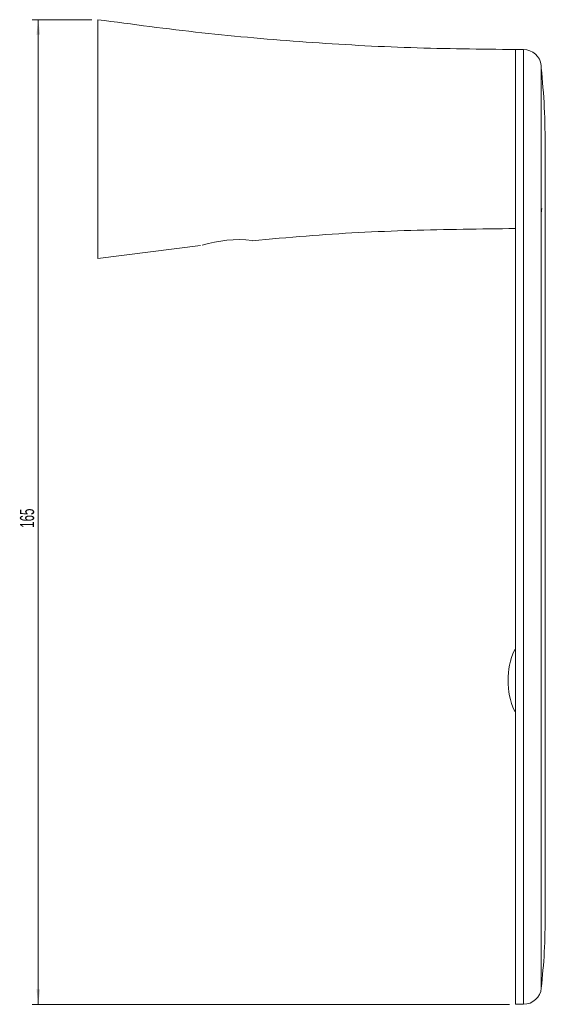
# Model space of a CAD drawing. Header units: millimetres. Extents: x -598 to 246, y 15 to 615.
# Tile 4 of 4: x 117 to 205, y 450 to 615. Entities that reach past the tile are written whole.
import ezdxf

# ---------------------------------------------------------------- set-up
doc = ezdxf.new("R2010")
doc.units = ezdxf.units.MM
doc.styles.add('SLDTEXTSTYLE0', font='TXT', dxfattribs={"width": 0.605})
doc.dimstyles.new('SLDDIMSTYLE1', dxfattribs={"dimtxt": 2.311487, "dimasz": 2.5, "dimexe": 0, "dimexo": 0.0625, "dimgap": 0.577872, "dimtad": 1, "dimtoh": 1, "dimrnd": 1e-09, "dimzin": 12, "dimdsep": 46, "dimtxsty": 'SLDTEXTSTYLE0', "dimsah": 1, "dimcen": 0.09, "dimadec": 0, "dimazin": 0, "dimtfac": 1, "dimtofl": 0, "dimtmove": 0, "dimatfit": 3, "dimfxl": 1, "dimfrac": 2, "dimtolj": 1, "dimtzin": 12, "dimarcsym": 0})

# ---------------------------------------------------------------- blocks, each defined once
blk = doc.blocks.new('*D3')
at = {"color": 7, "linetype": 'Continuous', "lineweight": 0}
for p, q in [((129.18, 615.14), (119.18, 615.14)), ((120.18, 615.14), (120.18, 450.14)), ((199.18, 450.14), (119.18, 450.14))]:
    blk.add_line(p, q, dxfattribs=at)
for points in [[(120.18, 615.14), (119.87, 612.64), (120.49, 612.64)], [(120.18, 450.14), (120.49, 452.64), (119.87, 452.64)]]:
    blk.add_solid(points, dxfattribs=at)
at = {"color": 7, "linetype": 'Continuous', "lineweight": 0, "insert": (117.11, 530), "char_height": 2.381, "attachment_point": 1, "rotation": 90, "style": 'SLDTEXTSTYLE0'}
blk.add_mtext('165', dxfattribs=at)

msp = doc.modelspace()

# ---------------------------------------------------------------- linework, layer by layer
at = {"color": 7, "linetype": 'Continuous', "lineweight": 15}
for p, q in [((201.523, 610.145), (200.18, 610.145)), ((130.18, 575.145), (147.355, 577.299)), ((200.18, 450.145), (201.531, 450.145))]:
    msp.add_line(p, q, dxfattribs=at)
at = {"color": 8, "linetype": 'Continuous', "lineweight": 15, "flags": 128}
msp.add_lwpolyline([(201.523, 450.18), (201.523, 450.151), (201.523, 450.506), (201.523, 451.417), (201.523, 452.89), (201.523, 454.947), (201.523, 457.605), (201.523, 460.908), (201.523, 464.692), (201.523, 469.156), (201.523, 474.431), (201.523, 480.554), (201.523, 485.638), (201.523, 491.266), (201.523, 495.393), (201.523, 499.788), (201.523, 504.515), (201.523, 509.518), (201.523, 513.313), (201.523, 517.23), (201.523, 521.304), (201.523, 525.467), (201.523, 529.55), (201.523, 533.665), (201.523, 538.225), (201.523, 542.754), (201.523, 547.101), (201.523, 551.351), (201.523, 555.535), (201.523, 559.574), (201.523, 565.814), (201.523, 571.619), (201.523, 577.07), (201.523, 582.046), (201.523, 587.438), (201.523, 592.188), (201.523, 597.137), (201.523, 601.236), (201.523, 603.645), (201.523, 605.661), (201.523, 607.284), (201.523, 608.541), (201.523, 609.436), (201.523, 609.97), (201.523, 610.145), (201.523, 610.145)], dxfattribs=at)
at = {"color": 7, "linetype": 'Continuous', "lineweight": 15}
for centre, radius, start, end in [((201.523, 607.145), 3, 6.26291, 90), ((153.805, 558.045), 20.242, 83.67002, 107.61186), ((211.655, 504.416), 12.725, 156.4672, 203.5328), ((200.08, 509.457), 0.1, 0, 156.4672), ((200.08, 499.375), 0.1, 203.5328, 0), ((201.523, 453.145), 3, 270.08377, 354.40974)]:
    msp.add_arc(centre, radius, start, end, dxfattribs=at)
for points, knots in [([(200.18, 610.145), (194.325, 610.205), (182.619, 610.324), (165.084, 611.307), (147.588, 612.826), (135.983, 614.372), (130.18, 615.145)], [0, 0, 0, 0, 0.2500584, 0.5, 0.7499416, 1, 1, 1, 1]), ([(130.18, 615.145), (130.18, 615.145), (130.18, 615.032), (130.18, 614.545), (130.18, 613.79), (130.18, 612.499), (130.18, 610.484), (130.18, 608.166), (130.18, 606.203), (130.18, 604.688), (130.18, 603.141), (130.18, 601.569), (130.18, 599.978), (130.18, 598.374), (130.18, 596.762), (130.18, 595.684), (130.18, 594.606), (130.18, 593.528), (130.18, 591.916), (130.18, 590.312), (130.18, 588.721), (130.18, 587.149), (130.18, 585.601), (130.18, 584.086), (130.18, 582.124), (130.18, 579.805), (130.18, 577.791), (130.18, 576.499), (130.18, 575.745), (130.18, 575.257), (130.18, 575.145), (130.18, 575.145)], [0, 0, 0, 0, 0.01562505, 0.0312501, 0.04687514, 0.06250019, 0.09375029, 0.12500038, 0.14062543, 0.15625048, 0.17187553, 0.18750057, 0.20312562, 0.21875067, 0.23437572, 0.25000077, 0.25000077, 0.26562572, 0.28125067, 0.29687562, 0.31250057, 0.32812553, 0.34375048, 0.35937543, 0.37500038, 0.40625029, 0.43750019, 0.45312514, 0.4687501, 0.48437505, 0.50000002, 0.50000002, 0.50000002, 0.50000002]), ([(200.18, 610.145), (200.18, 610.068), (200.18, 609.917), (200.18, 608.719), (200.18, 606.896), (200.18, 604.47), (200.18, 601.549), (200.18, 598.222), (200.18, 594.473), (200.18, 590.348), (200.18, 585.894), (200.18, 581.343), (200.18, 576.767), (200.18, 571.868), (200.18, 566.661), (200.18, 561.163), (200.18, 555.894), (200.18, 550.887), (200.18, 545.736), (200.18, 540.473), (200.18, 535.152), (200.18, 530.222), (200.18, 525.384), (200.18, 520.338), (200.18, 514.862), (200.18, 509.443), (200.18, 504.128), (200.18, 498.943), (200.18, 493.539), (200.18, 488.288), (200.18, 483.22), (200.18, 478.366), (200.18, 473.549), (200.18, 468.858), (200.18, 464.4), (200.18, 460.384), (200.18, 456.9), (200.18, 454.03), (200.18, 451.858), (200.18, 450.423), (200.18, 450.241), (200.18, 450.149)], [0, 0, 0, 0, 0.0390162, 0.0766921, 0.1128324, 0.1471873, 0.1795704, 0.2098868, 0.23811, 0.2667641, 0.2930105, 0.3169777, 0.3388195, 0.3587253, 0.3815804, 0.4020202, 0.4203804, 0.4369512, 0.4519979, 0.4697682, 0.4857384, 0.5002098, 0.5139927, 0.5291322, 0.5458798, 0.5645975, 0.5809742, 0.5990911, 0.6192247, 0.6416943, 0.662866, 0.6862295, 0.7120053, 0.7403736, 0.771482, 0.8054226, 0.84003, 0.8770736, 0.9163598, 0.9575621, 1, 1, 1, 1]), ([(200.18, 608.529), (200.18, 608.249), (200.18, 607.577), (200.18, 605.917), (200.18, 603.686), (200.18, 601.09), (200.18, 598.213), (200.18, 596.14), (200.18, 595.145)], [0, 0, 0, 0, 0.14974398, 0.35962342, 0.54839085, 0.71529666, 0.86330466, 1, 1, 1, 1]), ([(204.505, 607.472), (204.505, 607.439), (204.505, 607.373), (204.505, 606.833), (204.505, 605.964), (204.505, 604.724), (204.505, 603.116), (204.505, 601.131), (204.505, 598.447), (204.505, 594.823), (204.505, 590.274), (204.505, 585.285), (204.505, 580.393), (204.505, 575.335), (204.505, 570.207), (204.505, 564.51), (204.505, 559.15), (204.505, 554.414), (204.505, 550.489), (204.505, 546.376), (204.505, 542.142), (204.505, 537.828), (204.505, 533.651), (204.505, 529.599), (204.505, 525.725), (204.505, 521.873), (204.505, 518.054), (204.505, 514.273), (204.505, 510.195), (204.505, 505.889), (204.505, 501.404), (204.505, 497.105), (204.505, 492.433), (204.505, 487.54), (204.505, 482.07), (204.505, 476.71), (204.505, 471.593), (204.505, 467.136), (204.505, 463.297), (204.505, 460.077), (204.505, 457.459), (204.505, 455.437), (204.505, 453.973), (204.505, 453.117), (204.505, 452.756), (204.505, 452.841), (204.505, 452.852)], [0, 0, 0, 0, 0.026071, 0.0521441, 0.0782621, 0.1045219, 0.130832, 0.1569116, 0.1830497, 0.2194393, 0.2560448, 0.285488, 0.3151139, 0.3381112, 0.3612511, 0.3849521, 0.4089133, 0.4222343, 0.4356254, 0.4492634, 0.4629994, 0.476338, 0.489787, 0.5016455, 0.5135871, 0.5254396, 0.5373703, 0.5495319, 0.5617663, 0.577622, 0.5936029, 0.6099247, 0.6263424, 0.6497753, 0.6733938, 0.7043479, 0.7355555, 0.767407, 0.7994267, 0.8319995, 0.8646973, 0.8972596, 0.92992, 0.9624776, 0.9951223, 1, 1, 1, 1]), ([(205.18, 593.377), (205.149, 595.773), (205.088, 600.567), (204.7, 604.884), (204.505, 607.043)], [0, 0, 0, 0, 0.4996291, 1, 1, 1, 1]), ([(205.18, 595.11), (205.18, 595.093), (205.18, 595.055), (205.18, 594.486), (205.18, 593.743), (205.18, 593.377)], [0, 0, 0, 0, 0.2989231, 0.6549178, 1, 1, 1, 1]), ([(205.18, 465.265), (205.18, 465.471), (205.18, 465.871), (205.18, 467.307), (205.18, 469.22), (205.18, 471.57), (205.18, 474.241), (205.18, 477.314), (205.18, 480.757), (205.18, 484.541), (205.18, 488.33), (205.18, 492.049), (205.18, 495.888), (205.18, 499.817), (205.18, 503.807), (205.18, 507.496), (205.18, 511.185), (205.18, 514.855), (205.18, 518.489), (205.18, 521.8), (205.18, 524.959), (205.18, 528.103), (205.18, 531.098), (205.18, 534.048), (205.18, 537.112), (205.18, 540.628), (205.18, 544.115), (205.18, 547.537), (205.18, 550.863), (205.18, 554.144), (205.18, 557.36), (205.18, 560.493), (205.18, 563.806), (205.18, 567.284), (205.18, 570.897), (205.18, 574.599), (205.18, 578.325), (205.18, 581.705), (205.18, 584.725), (205.18, 587.371), (205.18, 589.765), (205.18, 591.866), (205.18, 592.862), (205.18, 593.377)], [0, 0, 0, 0, 0.0464373, 0.0904599, 0.1318457, 0.1703673, 0.2059644, 0.2386457, 0.2741499, 0.3058238, 0.3339699, 0.358907, 0.3809583, 0.4049929, 0.4256966, 0.4436157, 0.4592079, 0.4770304, 0.4921572, 0.5052119, 0.517669, 0.5301175, 0.5424652, 0.5529536, 0.5649862, 0.5790066, 0.5956707, 0.608665, 0.6235509, 0.6407281, 0.6554005, 0.6718656, 0.6903973, 0.7113023, 0.7349195, 0.7615658, 0.7915587, 0.8251995, 0.8549188, 0.8872397, 0.9222147, 0.959836, 1, 1, 1, 1]), ([(204.505, 582.818), (204.506, 582.825), (204.509, 582.847), (204.54, 583.076), (204.574, 583.335), (204.591, 583.469), (204.592, 583.481)], [0, 0, 0, 0, 0.2430914, 0.7313296, 0.976632, 1, 1, 1, 1]), ([(156.044, 578.085), (159.058, 578.37), (167.898, 579.204), (182.62, 579.946), (194.326, 580.079), (200.18, 580.145)], [0, 0, 0, 0, 0.2054973, 0.6026559, 1, 1, 1, 1]), ([(204.505, 452.867), (204.7, 454.874), (205.093, 458.936), (205.151, 463.139), (205.18, 465.265)], [0, 0, 0, 0, 0.494226, 1, 1, 1, 1])]:
    msp.add_open_spline(points, degree=3, knots=knots, dxfattribs=at)

# ---------------------------------------------------------------- dimensions: what is measured, and where the dimension line sits
at = {"color": 7, "linetype": 'Continuous', "lineweight": 0}
dim = msp.add_linear_dim(base=(120.176, 450.145), p1=(130.18, 615.145), p2=(200.18, 450.145), angle=90, dimstyle='SLDDIMSTYLE1', dxfattribs=at)
dim.commit()
dim.dimension.update_dxf_attribs({"geometry": '*D3', "text_midpoint": (120.176, 532.645), "dimtype": 160})

doc.saveas('drawing.dxf')
